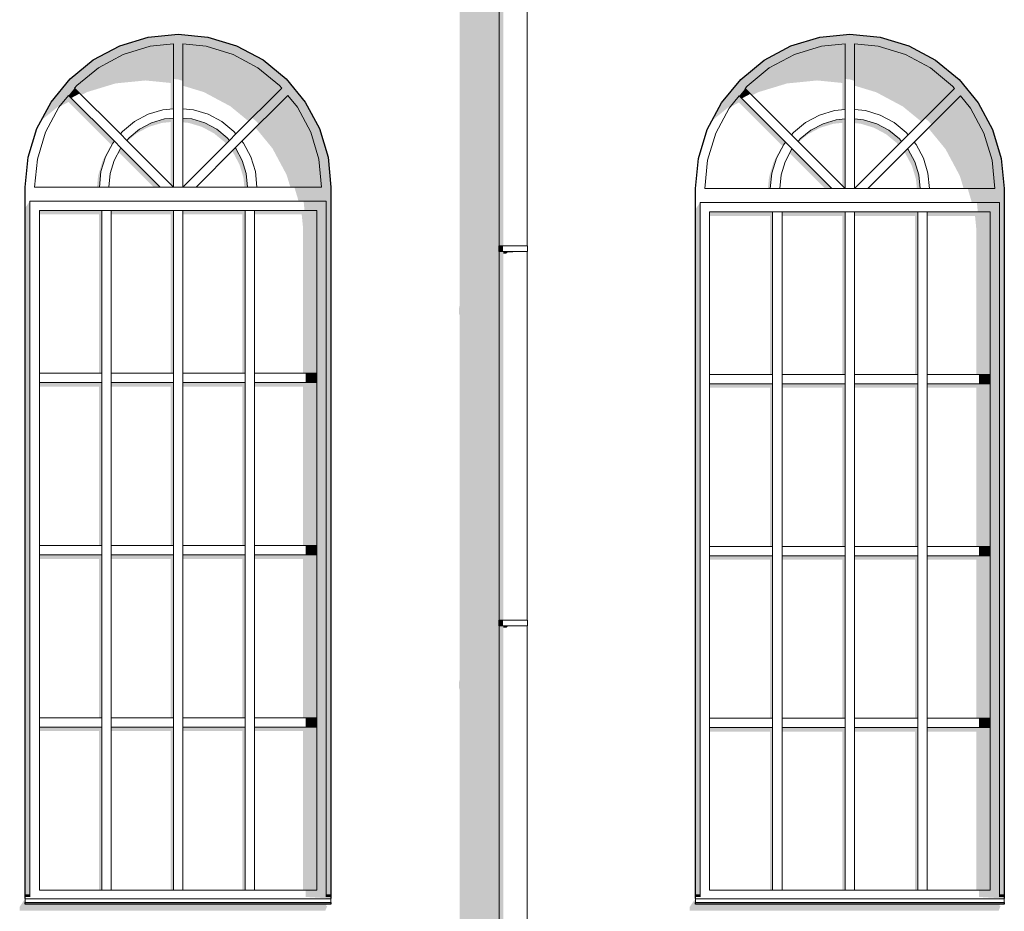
# Model space of a CAD drawing. Header units: millimetres. Extents: x -95523 to 190468, y -7401 to 17692.
# Tile 101 of 139: x 115611 to 120874, y 4464 to 9230. Entities that reach past the tile are written whole.
import ezdxf

# ---------------------------------------------------------------- set-up
doc = ezdxf.new("R2010")
doc.units = ezdxf.units.MM
doc.header["$MEASUREMENT"] = 0
for name, color, linetype in [('Конструктив - Стены Несущие', 7, 'Continuous'), ('Новый_1 ВОДОСТОК', 7, 'Continuous'), ('Новый_Окна Archicad', 7, 'Continuous')]:
    doc.layers.add(name, color=color, linetype=linetype)
for name, color, linetype, lineweight in [('Новый_1 ВОДОСТОК_Ном._пера__120', 7, 'Continuous', 5), ('Новый_Окна Archicad_Ном._пера__120', 7, 'Continuous', 5), ('Новый_Окна Archicad_Ном._пера__21', 7, 'Continuous', 30)]:
    doc.layers.add(name, color=color, linetype=linetype, lineweight=lineweight)

# ---------------------------------------------------------------- blocks, each defined once
blk = doc.blocks.new('Элемент Разреза_67_1', base_point=(95180.8, -197.5))
at = {"layer": 'Конструктив - Стены Несущие', "linetype": 'Continuous', "lineweight": 0, "true_color": 0x000000}
for points in [[(117961.8, 3700.7), (117958.9, 3688.3), (117958.9, 3658.3), (117961.8, 3649.9), (117961.8, 3522.5), (118173.1, 3522.5), (118173.1, 3990.3), (118171.1, 3990.3), (118171.1, 4020.3), (118173.1, 4020.3), (118173.1, 5990.3), (118171.1, 5990.3), (118171.1, 6020.3), (118173.1, 6020.3), (118173.1, 7990.3), (118171.1, 7990.3), (118171.1, 8020.3), (118173.1, 8020.3), (118173.1, 9632.5), (117961.8, 9632.5), (117961.8, 7700.7), (117958.9, 7688.3), (117958.9, 7658.3), (117961.8, 7649.9), (117961.8, 5700.7), (117958.9, 5688.3), (117958.9, 5658.3), (117961.8, 5649.9)], [(118325.1, 7990.3), (118323.1, 7990.3), (118323.1, 7987.5)], [(118323.1, 5990.3), (118323.1, 5987.5), (118325.1, 5990.3)], [(115640.5, 4532.5), (115610.5, 4488.2), (115610.5, 4468.2), (117244.5, 4468.2), (117254.5, 4492.3), (117247.3, 4492.3), (117254.2, 4502.5), (115640.5, 4502.5)], [(119192.5, 4488.2), (119192.5, 4468.2), (120843.5, 4468.2), (120853.5, 4492.3), (120846.3, 4492.3), (120853.2, 4502.5), (119222.5, 4502.5), (119222.5, 4532.5)]]:
    blk.add_hatch(color=18, dxfattribs=at).paths.add_polyline_path(points)
blk = doc.blocks.new('Элемент Разреза_234_1', base_point=(95180.8, -197.5))
at = {"layer": 'Новый_Окна Archicad', "linetype": 'Continuous', "lineweight": 0, "true_color": 0x000000}
for points in [[(119310.1, 8689.2), (119422.7, 8781.6), (119499.6, 8875.3), (119617.2, 8971.8), (119751.2, 9043.4), (119896.7, 9087.6), (120048, 9102.5), (120199.3, 9087.6), (120344.8, 9043.4), (120478.8, 8971.8), (120596.4, 8875.3), (120692.8, 8757.8), (120764.5, 8623.7), (120808.6, 8478.2), (120823.5, 8327), (120823.5, 8252), (120848.5, 8252), (120848.5, 4552.5), (120873.5, 4552.5), (120873.5, 8327), (120857.6, 8488), (120810.7, 8642.9), (120734.4, 8785.6), (120631.7, 8910.7), (120506.6, 9013.3), (120363.9, 9089.6), (120209.1, 9136.6), (120048, 9152.5), (119887, 9136.6), (119732.1, 9089.6), (119589.4, 9013.3), (119464.3, 8910.7), (119361.6, 8785.6)], [(119499.6, 8875.3), (119488.4, 8861.6), (119525, 8825), (119557.1, 8842.1), (119712, 8889.1), (119873, 8905), (120008, 8891.7), (120008, 8748.3), (120023, 8749.7), (120023, 9100), (119896.7, 9087.6), (119751.2, 9043.4), (119617.2, 8971.8)], [(120048, 9102.5), (120023, 9100), (120023, 8912.9), (120049.1, 8910.3), (120073, 8903.1), (120073, 9100)], [(120073, 8877.3), (120188.9, 8842.1), (120331.6, 8765.8), (120430.6, 8684.6), (120607.6, 8861.6), (120596.4, 8875.3), (120478.8, 8971.8), (120344.8, 9043.4), (120199.3, 9087.6), (120073, 9100)], [(119488.4, 8861.6), (119456.5, 8822.7), (119470.3, 8808.9), (119516.4, 8833.6)], [(120607.6, 8861.6), (120449.1, 8703), (120471.7, 8684.4), (120485, 8668.2), (120639.5, 8822.7)], [(119403.2, 8757.8), (119398.7, 8749.4), (119407.7, 8760.4), (119414.4, 8765.8), (119455.3, 8787.7), (119688.4, 8554.7), (119679.4, 8542), (119640.1, 8468.5), (119615.9, 8388.7), (119609.8, 8327), (119622.8, 8327), (119630.9, 8409.9), (119655.1, 8489.7), (119694.4, 8563.2), (119704.2, 8575.1), (119456.5, 8822.7)], [(120391.8, 8575.1), (120394.6, 8571.7), (120470, 8647), (120559.4, 8538.1), (120635.7, 8395.4), (120656.4, 8327), (120823.5, 8327), (120808.6, 8478.2), (120764.5, 8623.7), (120692.8, 8757.8), (120639.5, 8822.7)], [(119782.7, 8592.3), (119771.4, 8578.6), (119773.8, 8576.1), (119824.5, 8617.8), (119889.4, 8652.4), (119959.8, 8673.8), (120008, 8678.5), (120008, 8342), (120023, 8327), (120023, 8699.7), (119974.8, 8695), (119904.4, 8673.6), (119839.5, 8639)], [(120073, 8699.7), (120073, 8677.1), (120106.2, 8673.8), (120176.6, 8652.4), (120241.5, 8617.8), (120298.3, 8571.1), (120306.8, 8560.8), (120324.6, 8578.6), (120313.3, 8592.3), (120256.5, 8639), (120191.6, 8673.6), (120121.2, 8695)], [(119736, 8535.4), (119726.1, 8516.9), (119916.1, 8327), (119952.3, 8327), (119739.5, 8539.7)], [(120356.5, 8539.7), (120143.7, 8327), (120149.9, 8327), (120341.5, 8518.5), (120345, 8514.2), (120379.7, 8449.3), (120401, 8379), (120406.2, 8327), (120423.3, 8327), (120416, 8400.2), (120394.7, 8470.6), (120360, 8535.4)], [(120823.5, 8327), (120677.9, 8327), (120697.6, 8261.7), (120698.6, 8252), (120823.5, 8252)], [(119222.5, 4552.5), (119247.5, 4552.5), (119247.5, 8252), (119222.5, 8216.6)], [(120727.1, 8252), (120732, 8202), (120848.5, 8202), (120848.5, 8252)], [(119635.3, 8202), (119297.5, 8202), (119297.5, 8180.7), (119620.3, 8180.7), (119620.3, 7333.3), (119635.3, 7333.3)], [(120023, 8202), (119685.3, 8202), (119685.3, 8180.7), (120008, 8180.7), (120008, 7333.3), (120023, 7333.3)], [(120410.8, 8202), (120073, 8202), (120073, 8180.7), (120395.8, 8180.7), (120395.8, 7333.3), (120410.8, 7333.3)], [(120460.8, 8180.7), (120717, 8180.7), (120723.5, 8114.8), (120723.5, 7333.3), (120798.5, 7333.3), (120798.5, 8202), (120460.8, 8202)], [(120798.5, 8202), (120798.5, 4577.5), (120848.5, 4577.5), (120848.5, 8202)], [(120738.5, 7333.3), (120738.5, 7283.3), (120798.5, 7283.3), (120798.5, 7333.3)], [(119297.5, 7262.1), (119620.3, 7262.1), (119620.3, 6414.7), (119635.3, 6414.7), (119635.3, 7283.3), (119297.5, 7283.3)], [(119685.3, 7262.1), (120008, 7262.1), (120008, 6414.7), (120023, 6414.7), (120023, 7283.3), (119685.3, 7283.3)], [(120073, 7262.1), (120395.8, 7262.1), (120395.8, 6414.7), (120410.8, 6414.7), (120410.8, 7283.3), (120073, 7283.3)], [(120798.5, 7283.3), (120460.8, 7283.3), (120460.8, 7262.1), (120723.5, 7262.1), (120723.5, 6414.7), (120798.5, 6414.7)], [(120738.5, 6414.7), (120738.5, 6364.7), (120798.5, 6364.7), (120798.5, 6414.7)], [(119635.3, 6364.7), (119297.5, 6364.7), (119297.5, 6343.5), (119620.3, 6343.5), (119620.3, 5496.1), (119635.3, 5496.1)], [(120023, 6364.7), (119685.3, 6364.7), (119685.3, 6343.5), (120008, 6343.5), (120008, 5496.1), (120023, 5496.1)], [(120410.8, 6364.7), (120073, 6364.7), (120073, 6343.5), (120395.8, 6343.5), (120395.8, 5496.1), (120410.8, 5496.1)], [(120798.5, 6364.7), (120460.8, 6364.7), (120460.8, 6343.5), (120723.5, 6343.5), (120723.5, 5496.1), (120798.5, 5496.1)], [(120738.5, 5496.1), (120738.5, 5446.1), (120798.5, 5446.1), (120798.5, 5496.1)], [(119635.3, 5446.1), (119297.5, 5446.1), (119297.5, 5424.9), (119620.3, 5424.9), (119620.3, 4577.5), (119635.3, 4577.5)], [(120023, 5446.1), (119685.3, 5446.1), (119685.3, 5424.9), (120008, 5424.9), (120008, 4577.5), (120023, 4577.5)], [(120410.8, 5446.1), (120073, 5446.1), (120073, 5424.9), (120395.8, 5424.9), (120395.8, 4577.5), (120410.8, 4577.5)], [(120798.5, 5446.1), (120460.8, 5446.1), (120460.8, 5424.9), (120723.5, 5424.9), (120723.5, 4577.5), (120798.5, 4577.5)], [(119223.5, 4552.5), (119223.5, 4542.5), (119247.5, 4542.5), (119247.5, 4552.5)], [(119223.5, 4542.5), (119247.5, 4540.9), (119247.5, 4542.5)], [(120848.5, 4577.5), (120738.5, 4577.5), (120738.5, 4540.9), (120848.5, 4540.9)], [(120873.5, 4532.5), (120873.5, 4542.5), (120848.5, 4542.5), (120848.5, 4540.9), (120738.5, 4540.9)], [(120848.5, 4552.5), (120848.5, 4542.5), (120873.5, 4542.5), (120873.5, 4552.5)], [(119222.5, 4502.5), (120873.5, 4502.5), (120873.5, 4510.6), (119222.5, 4510.6)]]:
    blk.add_hatch(color=18, dxfattribs=at).paths.add_polyline_path(points)
at = {"layer": 'Новый_Окна Archicad_Ном._пера__120', "color": 7, "linetype": 'Continuous', "lineweight": 5}
for p, q in [((119751.2, 9043.4), (119896.7, 9087.6)), ((119896.7, 9087.6), (120023, 9100)), ((120023, 9100), (120023, 8749.7)), ((120073, 8749.7), (120073, 9100)), ((120073, 9100), (120199.3, 9087.6)), ((120199.3, 9087.6), (120344.8, 9043.4)), ((119617.2, 8971.8), (119751.2, 9043.4)), ((120344.8, 9043.4), (120478.8, 8971.8)), ((119499.6, 8875.3), (119617.2, 8971.8)), ((120478.8, 8971.8), (120596.4, 8875.3)), ((119488.4, 8861.6), (119499.6, 8875.3)), ((119488.4, 8861.6), (119736, 8613.9)), ((120607.6, 8861.6), (120360, 8613.9)), ((120596.4, 8875.3), (120607.6, 8861.6)), ((119403.2, 8757.8), (119456.5, 8822.7)), ((119704.2, 8575.1), (119456.5, 8822.7)), ((120391.8, 8575.1), (120639.5, 8822.7)), ((120639.5, 8822.7), (120692.8, 8757.8)), ((119331.5, 8623.7), (119403.2, 8757.8)), ((119965, 8744), (119885.3, 8719.8)), ((120023, 8749.7), (119965, 8744)), ((120023, 8749.7), (120023, 8699.7)), ((120131, 8744), (120073, 8749.7)), ((120073, 8749.7), (120073, 8699.7)), ((120210.7, 8719.8), (120131, 8744)), ((120692.8, 8757.8), (120764.5, 8623.7)), ((119885.3, 8719.8), (119811.7, 8680.5)), ((119904.4, 8673.6), (119974.8, 8695)), ((119974.8, 8695), (120023, 8699.7)), ((120023, 8699.7), (120023, 8327)), ((120073, 8327), (120073, 8699.7)), ((120073, 8699.7), (120121.2, 8695)), ((120121.2, 8695), (120191.6, 8673.6)), ((120284.3, 8680.5), (120210.7, 8719.8)), ((119811.7, 8680.5), (119747.3, 8627.7)), ((119782.7, 8592.3), (119839.5, 8639)), ((119839.5, 8639), (119904.4, 8673.6)), ((120191.6, 8673.6), (120256.5, 8639)), ((120256.5, 8639), (120313.3, 8592.3)), ((120348.7, 8627.7), (120284.3, 8680.5)), ((119287.4, 8478.2), (119331.5, 8623.7)), ((119747.3, 8627.7), (119736, 8613.9)), ((119771.4, 8578.6), (119736, 8613.9)), ((119771.4, 8578.6), (119782.7, 8592.3)), ((120313.3, 8592.3), (120324.6, 8578.6)), ((120360, 8613.9), (120324.6, 8578.6)), ((120360, 8613.9), (120348.7, 8627.7)), ((120764.5, 8623.7), (120808.6, 8478.2)), ((119694.4, 8563.2), (119655.1, 8489.7)), ((119704.2, 8575.1), (119694.4, 8563.2)), ((119701.3, 8470.6), (119736, 8535.4)), ((119739.5, 8539.7), (119704.2, 8575.1)), ((119736, 8535.4), (119739.5, 8539.7)), ((119952.3, 8327), (119739.5, 8539.7)), ((119771.4, 8578.6), (120023, 8327)), ((120324.6, 8578.6), (120073, 8327)), ((120143.7, 8327), (120356.5, 8539.7)), ((120391.8, 8575.1), (120356.5, 8539.7)), ((120356.5, 8539.7), (120360, 8535.4)), ((120360, 8535.4), (120394.7, 8470.6)), ((120401.6, 8563.2), (120391.8, 8575.1)), ((120440.9, 8489.7), (120401.6, 8563.2)), ((119272.5, 8327), (119287.4, 8478.2)), ((119655.1, 8489.7), (119630.9, 8409.9)), ((120465.1, 8409.9), (120440.9, 8489.7)), ((120808.6, 8478.2), (120823.5, 8327)), ((119680, 8400.2), (119701.3, 8470.6)), ((120394.7, 8470.6), (120416, 8400.2)), ((119630.9, 8409.9), (119622.8, 8327)), ((119672.8, 8327), (119680, 8400.2)), ((120416, 8400.2), (120423.3, 8327)), ((120473.3, 8327), (120465.1, 8409.9)), ((119622.8, 8327), (119272.5, 8327)), ((119622.8, 8327), (119672.8, 8327)), ((119952.3, 8327), (119672.8, 8327)), ((120023, 8327), (119952.3, 8327)), ((120023, 8327), (120073, 8327)), ((120073, 8327), (120143.7, 8327)), ((120423.3, 8327), (120143.7, 8327)), ((120423.3, 8327), (120473.3, 8327)), ((120823.5, 8327), (120473.3, 8327)), ((119247.5, 8252), (119247.5, 8202)), ((120848.5, 8252), (119247.5, 8252)), ((120848.5, 8202), (120848.5, 8252)), ((119247.5, 8202), (119247.5, 4577.5)), ((119297.5, 7333.3), (119297.5, 8202)), ((119297.5, 8202), (119635.3, 8202)), ((119685.3, 8202), (119635.3, 8202)), ((119635.3, 8202), (119635.3, 7333.3)), ((119685.3, 7333.3), (119685.3, 8202)), ((119685.3, 8202), (120023, 8202)), ((120073, 8202), (120023, 8202)), ((120023, 8202), (120023, 7333.3)), ((120073, 7333.3), (120073, 8202)), ((120073, 8202), (120410.8, 8202)), ((120460.8, 8202), (120410.8, 8202)), ((120410.8, 8202), (120410.8, 7333.3)), ((120460.8, 7333.3), (120460.8, 8202)), ((120460.8, 8202), (120798.5, 8202)), ((120798.5, 8202), (120798.5, 7333.3)), ((120848.5, 4577.5), (120848.5, 8202)), ((119635.3, 7333.3), (119297.5, 7333.3)), ((119297.5, 7333.3), (119297.5, 7283.3)), ((119635.3, 7283.3), (119635.3, 7333.3)), ((120023, 7333.3), (119685.3, 7333.3)), ((119685.3, 7333.3), (119685.3, 7283.3)), ((120023, 7283.3), (120023, 7333.3)), ((120410.8, 7333.3), (120073, 7333.3)), ((120073, 7333.3), (120073, 7283.3)), ((120410.8, 7283.3), (120410.8, 7333.3)), ((120798.5, 7333.3), (120460.8, 7333.3)), ((120460.8, 7333.3), (120460.8, 7283.3)), ((120798.5, 7283.3), (120798.5, 7333.3)), ((119297.5, 7283.3), (119635.3, 7283.3)), ((119297.5, 6414.7), (119297.5, 7283.3)), ((119635.3, 7283.3), (119635.3, 6414.7)), ((119685.3, 6414.7), (119685.3, 7283.3)), ((119685.3, 7283.3), (120023, 7283.3)), ((120023, 7283.3), (120023, 6414.7)), ((120073, 6414.7), (120073, 7283.3)), ((120073, 7283.3), (120410.8, 7283.3)), ((120410.8, 7283.3), (120410.8, 6414.7)), ((120460.8, 6414.7), (120460.8, 7283.3)), ((120460.8, 7283.3), (120798.5, 7283.3)), ((120798.5, 7283.3), (120798.5, 6414.7)), ((119635.3, 6414.7), (119297.5, 6414.7)), ((119297.5, 6414.7), (119297.5, 6364.7)), ((119635.3, 6364.7), (119635.3, 6414.7)), ((120023, 6414.7), (119685.3, 6414.7)), ((119685.3, 6414.7), (119685.3, 6364.7)), ((120023, 6364.7), (120023, 6414.7)), ((120410.8, 6414.7), (120073, 6414.7)), ((120073, 6414.7), (120073, 6364.7)), ((120410.8, 6364.7), (120410.8, 6414.7)), ((120798.5, 6414.7), (120460.8, 6414.7)), ((120460.8, 6414.7), (120460.8, 6364.7)), ((120798.5, 6364.7), (120798.5, 6414.7)), ((119297.5, 6364.7), (119635.3, 6364.7)), ((119297.5, 5496.1), (119297.5, 6364.7)), ((119635.3, 6364.7), (119635.3, 5496.1)), ((119685.3, 5496.1), (119685.3, 6364.7)), ((119685.3, 6364.7), (120023, 6364.7)), ((120023, 6364.7), (120023, 5496.1)), ((120073, 5496.1), (120073, 6364.7)), ((120073, 6364.7), (120410.8, 6364.7)), ((120410.8, 6364.7), (120410.8, 5496.1)), ((120460.8, 5496.1), (120460.8, 6364.7)), ((120460.8, 6364.7), (120798.5, 6364.7)), ((120798.5, 6364.7), (120798.5, 5496.1)), ((119635.3, 5496.1), (119297.5, 5496.1)), ((119297.5, 5496.1), (119297.5, 5446.1)), ((119635.3, 5446.1), (119635.3, 5496.1)), ((120023, 5496.1), (119685.3, 5496.1)), ((119685.3, 5496.1), (119685.3, 5446.1)), ((120023, 5446.1), (120023, 5496.1)), ((120410.8, 5496.1), (120073, 5496.1)), ((120073, 5496.1), (120073, 5446.1)), ((120410.8, 5446.1), (120410.8, 5496.1)), ((120798.5, 5496.1), (120460.8, 5496.1)), ((120460.8, 5496.1), (120460.8, 5446.1)), ((120798.5, 5446.1), (120798.5, 5496.1)), ((119297.5, 5446.1), (119635.3, 5446.1)), ((119297.5, 4577.5), (119297.5, 5446.1)), ((119635.3, 5446.1), (119635.3, 4577.5)), ((119685.3, 4577.5), (119685.3, 5446.1)), ((119685.3, 5446.1), (120023, 5446.1)), ((120023, 5446.1), (120023, 4577.5)), ((120073, 4577.5), (120073, 5446.1)), ((120073, 5446.1), (120410.8, 5446.1)), ((120410.8, 5446.1), (120410.8, 4577.5)), ((120460.8, 4577.5), (120460.8, 5446.1)), ((120460.8, 5446.1), (120798.5, 5446.1)), ((120798.5, 5446.1), (120798.5, 4577.5)), ((119222.5, 4552.5), (119247.5, 4552.5)), ((119222.5, 4542.5), (119247.5, 4542.5)), ((119222.5, 4532.5), (119222.5, 4530.6)), ((119222.5, 4530.6), (119222.5, 4510.6)), ((119222.5, 4530.6), (120873.5, 4530.6)), ((119247.5, 4577.5), (119247.5, 4540.9)), ((119635.3, 4577.5), (119297.5, 4577.5)), ((119635.3, 4577.5), (119685.3, 4577.5)), ((120023, 4577.5), (119685.3, 4577.5)), ((120023, 4577.5), (120073, 4577.5)), ((120410.8, 4577.5), (120073, 4577.5)), ((120410.8, 4577.5), (120460.8, 4577.5)), ((120798.5, 4577.5), (120460.8, 4577.5)), ((120848.5, 4540.9), (120848.5, 4577.5)), ((120848.5, 4552.5), (120873.5, 4552.5)), ((120848.5, 4542.5), (120873.5, 4542.5)), ((120873.5, 4532.5), (120873.5, 4530.6)), ((120873.5, 4530.6), (120873.5, 4510.6)), ((119222.5, 4510.6), (120873.5, 4510.6))]:
    blk.add_line(p, q, dxfattribs=at)
at = {"layer": 'Новый_Окна Archicad_Ном._пера__21', "color": 7, "linetype": 'Continuous', "lineweight": 30}
for p, q in [((119732.1, 9089.6), (119887, 9136.6)), ((119887, 9136.6), (120048, 9152.5)), ((120048, 9152.5), (120209.1, 9136.6)), ((120209.1, 9136.6), (120363.9, 9089.6)), ((119589.4, 9013.3), (119732.1, 9089.6)), ((120363.9, 9089.6), (120506.6, 9013.3)), ((119464.3, 8910.7), (119589.4, 9013.3)), ((120506.6, 9013.3), (120631.7, 8910.7)), ((119361.6, 8785.6), (119464.3, 8910.7)), ((120631.7, 8910.7), (120734.4, 8785.6)), ((119285.3, 8642.9), (119361.6, 8785.6)), ((120734.4, 8785.6), (120810.7, 8642.9)), ((119238.4, 8488), (119285.3, 8642.9)), ((120810.7, 8642.9), (120857.6, 8488)), ((119222.5, 8327), (119238.4, 8488)), ((120857.6, 8488), (120873.5, 8327)), ((119222.5, 4532.5), (119222.5, 8327)), ((120873.5, 8327), (120873.5, 4532.5)), ((119222.5, 4502.5), (119222.5, 4510.6)), ((120873.5, 4502.5), (119222.5, 4502.5)), ((120873.5, 4510.6), (120873.5, 4502.5))]:
    blk.add_line(p, q, dxfattribs=at)
blk = doc.blocks.new('Элемент Разреза_235_1', base_point=(95180.8, -197.5))
at = {"layer": 'Новый_Окна Archicad', "linetype": 'Continuous', "lineweight": 0, "true_color": 0x000000}
for points in [[(115726.3, 8692.2), (115838.2, 8784.1), (115915.2, 8877.8), (116031.4, 8973.2), (116164, 9044.1), (116307.9, 9087.7), (116457.5, 9102.5), (116607.1, 9087.7), (116751, 9044.1), (116883.6, 8973.2), (116999.9, 8877.8), (117095.2, 8761.6), (117166.1, 8629), (117209.8, 8485.1), (117224.5, 8335.5), (117224.5, 8260.5), (117249.5, 8260.5), (117249.5, 4552.5), (117274.5, 4552.5), (117274.5, 8335.5), (117258.8, 8494.8), (117212.3, 8648.1), (117136.8, 8789.4), (117035.2, 8913.2), (116911.4, 9014.8), (116770.2, 9090.3), (116616.9, 9136.8), (116457.5, 9152.5), (116298.1, 9136.8), (116144.9, 9090.3), (116003.6, 9014.8), (115879.8, 8913.2), (115778.2, 8789.4)], [(115903.9, 8864.1), (115940.7, 8827.2), (115969.9, 8842.8), (116123.1, 8889.3), (116282.5, 8905), (116417.5, 8891.7), (116417.5, 8752.5), (116432.5, 8754), (116432.5, 9100), (116307.9, 9087.7), (116164, 9044.1), (116031.4, 8973.2), (115915.2, 8877.8)], [(116457.5, 9102.5), (116432.5, 9100), (116432.5, 8912.9), (116456.9, 8910.5), (116482.5, 8902.7), (116482.5, 9100)], [(116482.5, 8877), (116595.2, 8842.8), (116736.4, 8767.3), (116834.1, 8687.1), (117011.1, 8864.1), (116999.9, 8877.8), (116883.6, 8973.2), (116751, 9044.1), (116607.1, 9087.7), (116482.5, 9100)], [(115903.9, 8864.1), (115872, 8825.2), (115886.1, 8811.2), (115932.1, 8835.8)], [(117011.1, 8864.1), (116852.5, 8705.5), (116875.2, 8686.9), (116888.5, 8670.7), (117043, 8825.2)], [(115819.8, 8761.6), (115815.3, 8753.2), (115823.2, 8762.9), (115828.6, 8767.3), (115871.1, 8790), (116100.9, 8560.1), (116092.5, 8548.1), (116053.6, 8475.4), (116029.6, 8396.4), (116023.6, 8335.5), (116036.5, 8335.5), (116044.6, 8417.6), (116068.6, 8496.6), (116107.5, 8569.4), (116116.7, 8580.6), (115872, 8825.2)], [(116798.3, 8580.6), (116801.1, 8577.2), (116873.5, 8649.5), (116961.8, 8541.9), (117037.3, 8400.6), (117057.1, 8335.5), (117224.5, 8335.5), (117209.8, 8485.1), (117166.1, 8629), (117095.2, 8761.6), (117043, 8825.2)], [(116195.2, 8597.8), (116183.9, 8584.1), (116186.3, 8581.6), (116236.4, 8622.7), (116300.5, 8657), (116370.1, 8678.1), (116417.5, 8682.8), (116417.5, 8350.5), (116432.5, 8335.5), (116432.5, 8704), (116385.1, 8699.3), (116315.5, 8678.2), (116251.4, 8643.9)], [(116482.5, 8704), (116482.5, 8681.3), (116514.9, 8678.1), (116584.5, 8657), (116648.6, 8622.7), (116704.8, 8576.6), (116713.3, 8566.3), (116731.1, 8584.1), (116719.8, 8597.8), (116663.6, 8643.9), (116599.5, 8678.2), (116529.9, 8699.3)], [(116149, 8541.6), (116138.7, 8522.3), (116325.6, 8335.5), (116361.8, 8335.5), (116152, 8545.2)], [(116553.2, 8335.5), (116559.4, 8335.5), (116748, 8524), (116751, 8520.4), (116785.3, 8456.2), (116806.4, 8386.6), (116811.4, 8335.5), (116828.5, 8335.5), (116821.4, 8407.8), (116800.3, 8477.4), (116766, 8541.6), (116763, 8545.2)], [(117078.5, 8335.5), (117098.8, 8268.6), (117099.6, 8260.5), (117224.5, 8260.5), (117224.5, 8335.5)], [(115640.5, 4552.5), (115665.5, 4552.5), (115665.5, 8260.5), (115640.5, 8225.1)], [(116049, 8210.5), (115715.5, 8210.5), (115715.5, 8189.2), (116034, 8189.2), (116034, 7339.7), (116049, 7339.7)], [(116432.5, 8210.5), (116099, 8210.5), (116099, 8189.2), (116417.5, 8189.2), (116417.5, 7339.7), (116432.5, 7339.7)], [(116816, 8210.5), (116482.5, 8210.5), (116482.5, 8189.2), (116801, 8189.2), (116801, 7339.7), (116816, 7339.7)], [(117199.5, 8210.5), (116866, 8210.5), (116866, 8189.2), (117118, 8189.2), (117124.5, 8123.3), (117124.5, 7339.7), (117199.5, 7339.7)], [(117128.1, 8260.5), (117133, 8210.5), (117249.5, 8210.5), (117249.5, 8260.5)], [(117199.5, 8210.5), (117199.5, 4577.5), (117249.5, 4577.5), (117249.5, 8210.5)], [(117139.5, 7339.7), (117139.5, 7289.7), (117199.5, 7289.7), (117199.5, 7339.7)], [(116049, 7289.7), (115715.5, 7289.7), (115715.5, 7268.5), (116034, 7268.5), (116034, 6419), (116049, 6419)], [(116432.5, 7289.7), (116099, 7289.7), (116099, 7268.5), (116417.5, 7268.5), (116417.5, 6419), (116432.5, 6419)], [(116816, 7289.7), (116482.5, 7289.7), (116482.5, 7268.5), (116801, 7268.5), (116801, 6419), (116816, 6419)], [(117199.5, 7289.7), (116866, 7289.7), (116866, 7268.5), (117124.5, 7268.5), (117124.5, 6419), (117199.5, 6419)], [(115715.5, 6369), (115715.5, 6347.7), (116034, 6347.7), (116034, 5498.2), (116049, 5498.2), (116049, 6369)], [(116099, 6369), (116099, 6347.7), (116417.5, 6347.7), (116417.5, 5498.2), (116432.5, 5498.2), (116432.5, 6369)], [(116816, 6369), (116482.5, 6369), (116482.5, 6347.7), (116801, 6347.7), (116801, 5498.2), (116816, 5498.2)], [(116866, 6369), (116866, 6347.7), (117124.5, 6347.7), (117124.5, 5498.2), (117199.5, 5498.2), (117199.5, 6369)], [(117139.5, 6419), (117139.5, 6369), (117199.5, 6369), (117199.5, 6419)], [(117139.5, 5498.2), (117139.5, 5448.2), (117199.5, 5448.2), (117199.5, 5498.2)], [(116049, 5448.2), (115715.5, 5448.2), (115715.5, 5427), (116034, 5427), (116034, 4577.5), (116049, 4577.5)], [(116432.5, 5448.2), (116099, 5448.2), (116099, 5427), (116417.5, 5427), (116417.5, 4577.5), (116432.5, 4577.5)], [(116482.5, 5448.2), (116482.5, 5427), (116801, 5427), (116801, 4577.5), (116816, 4577.5), (116816, 5448.2)], [(116866, 5427), (117124.5, 5427), (117124.5, 4577.5), (117199.5, 4577.5), (117199.5, 5448.2), (116866, 5448.2)], [(115641.5, 4552.5), (115641.5, 4542.5), (115665.5, 4542.5), (115665.5, 4552.5)], [(115665.5, 4542.5), (115641.5, 4542.5), (115665.5, 4540.9)], [(117249.5, 4577.5), (117139.5, 4577.5), (117139.5, 4540.9), (117249.5, 4540.9)], [(117249.5, 4540.9), (117139.5, 4540.9), (117274.5, 4532.5), (117274.5, 4542.5), (117249.5, 4542.5)], [(117249.5, 4552.5), (117249.5, 4542.5), (117274.5, 4542.5), (117274.5, 4552.5)], [(115640.5, 4502.5), (117274.5, 4502.5), (117274.5, 4510.6), (115640.5, 4510.6)]]:
    blk.add_hatch(color=18, dxfattribs=at).paths.add_polyline_path(points)
at = {"layer": 'Новый_Окна Archicad_Ном._пера__120', "color": 7, "linetype": 'Continuous', "lineweight": 5}
for p, q in [((116164, 9044.1), (116307.9, 9087.7)), ((116307.9, 9087.7), (116432.5, 9100)), ((116432.5, 9100), (116432.5, 8754)), ((116482.5, 8754), (116482.5, 9100)), ((116482.5, 9100), (116607.1, 9087.7)), ((116607.1, 9087.7), (116751, 9044.1)), ((116031.4, 8973.2), (116164, 9044.1)), ((116751, 9044.1), (116883.6, 8973.2)), ((115915.2, 8877.8), (116031.4, 8973.2)), ((116883.6, 8973.2), (116999.9, 8877.8)), ((115903.9, 8864.1), (115915.2, 8877.8)), ((115903.9, 8864.1), (116148.5, 8619.4)), ((117011.1, 8864.1), (116766.5, 8619.4)), ((116999.9, 8877.8), (117011.1, 8864.1)), ((115819.8, 8761.6), (115872, 8825.2)), ((116116.7, 8580.6), (115872, 8825.2)), ((116798.3, 8580.6), (117043, 8825.2)), ((117043, 8825.2), (117095.2, 8761.6)), ((115748.9, 8629), (115819.8, 8761.6)), ((116375.4, 8748.4), (116296.4, 8724.4)), ((116432.5, 8754), (116375.4, 8748.4)), ((116432.5, 8754), (116432.5, 8704)), ((116539.6, 8748.4), (116482.5, 8754)), ((116482.5, 8754), (116482.5, 8704)), ((116618.6, 8724.4), (116539.6, 8748.4)), ((117095.2, 8761.6), (117166.1, 8629)), ((116223.6, 8685.5), (116159.8, 8633.1)), ((116296.4, 8724.4), (116223.6, 8685.5)), ((116315.5, 8678.2), (116385.1, 8699.3)), ((116385.1, 8699.3), (116432.5, 8704)), ((116432.5, 8704), (116432.5, 8335.5)), ((116482.5, 8335.5), (116482.5, 8704)), ((116482.5, 8704), (116529.9, 8699.3)), ((116529.9, 8699.3), (116599.5, 8678.2)), ((116691.4, 8685.5), (116618.6, 8724.4)), ((116755.2, 8633.1), (116691.4, 8685.5)), ((116159.8, 8633.1), (116148.5, 8619.4)), ((116195.2, 8597.8), (116251.4, 8643.9)), ((116251.4, 8643.9), (116315.5, 8678.2)), ((116599.5, 8678.2), (116663.6, 8643.9)), ((116663.6, 8643.9), (116719.8, 8597.8)), ((116766.5, 8619.4), (116755.2, 8633.1)), ((115705.2, 8485.1), (115748.9, 8629)), ((116116.7, 8580.6), (116107.5, 8569.4)), ((116152, 8545.2), (116116.7, 8580.6)), ((116183.9, 8584.1), (116148.5, 8619.4)), ((116183.9, 8584.1), (116195.2, 8597.8)), ((116183.9, 8584.1), (116432.5, 8335.5)), ((116731.1, 8584.1), (116482.5, 8335.5)), ((116719.8, 8597.8), (116731.1, 8584.1)), ((116766.5, 8619.4), (116731.1, 8584.1)), ((116798.3, 8580.6), (116763, 8545.2)), ((116807.6, 8569.4), (116798.3, 8580.6)), ((117166.1, 8629), (117209.8, 8485.1)), ((116107.5, 8569.4), (116068.6, 8496.6)), ((116114.7, 8477.4), (116149, 8541.6)), ((116149, 8541.6), (116152, 8545.2)), ((116361.8, 8335.5), (116152, 8545.2)), ((116553.2, 8335.5), (116763, 8545.2)), ((116763, 8545.2), (116766, 8541.6)), ((116766, 8541.6), (116800.3, 8477.4)), ((116846.5, 8496.6), (116807.6, 8569.4)), ((115690.5, 8335.5), (115705.2, 8485.1)), ((116068.6, 8496.6), (116044.6, 8417.6)), ((116093.6, 8407.8), (116114.7, 8477.4)), ((116800.3, 8477.4), (116821.4, 8407.8)), ((116870.4, 8417.6), (116846.5, 8496.6)), ((117209.8, 8485.1), (117224.5, 8335.5)), ((116044.6, 8417.6), (116036.5, 8335.5)), ((116086.5, 8335.5), (116093.6, 8407.8)), ((116821.4, 8407.8), (116828.5, 8335.5)), ((116878.5, 8335.5), (116870.4, 8417.6)), ((116036.5, 8335.5), (115690.5, 8335.5)), ((116036.5, 8335.5), (116086.5, 8335.5)), ((116361.8, 8335.5), (116086.5, 8335.5)), ((116432.5, 8335.5), (116361.8, 8335.5)), ((116432.5, 8335.5), (116482.5, 8335.5)), ((116482.5, 8335.5), (116553.2, 8335.5)), ((116828.5, 8335.5), (116553.2, 8335.5)), ((116828.5, 8335.5), (116878.5, 8335.5)), ((117224.5, 8335.5), (116878.5, 8335.5)), ((115665.5, 8260.5), (115665.5, 8210.5)), ((117249.5, 8260.5), (115665.5, 8260.5)), ((115665.5, 8210.5), (115665.5, 4577.5)), ((115715.5, 7339.7), (115715.5, 8210.5)), ((115715.5, 8210.5), (116049, 8210.5)), ((116099, 8210.5), (116049, 8210.5)), ((116049, 8210.5), (116049, 7339.7)), ((116099, 7339.7), (116099, 8210.5)), ((116099, 8210.5), (116432.5, 8210.5)), ((116482.5, 8210.5), (116432.5, 8210.5)), ((116432.5, 8210.5), (116432.5, 7339.7)), ((116482.5, 7339.7), (116482.5, 8210.5)), ((116482.5, 8210.5), (116816, 8210.5)), ((116866, 8210.5), (116816, 8210.5)), ((116816, 8210.5), (116816, 7339.7)), ((116866, 7339.7), (116866, 8210.5)), ((116866, 8210.5), (117199.5, 8210.5)), ((117199.5, 8210.5), (117199.5, 7339.7)), ((117249.5, 8210.5), (117249.5, 8260.5)), ((117249.5, 4577.5), (117249.5, 8210.5)), ((116049, 7339.7), (115715.5, 7339.7)), ((115715.5, 7339.7), (115715.5, 7289.7)), ((116049, 7289.7), (116049, 7339.7)), ((116432.5, 7339.7), (116099, 7339.7)), ((116099, 7339.7), (116099, 7289.7)), ((116432.5, 7289.7), (116432.5, 7339.7)), ((116816, 7339.7), (116482.5, 7339.7)), ((116482.5, 7339.7), (116482.5, 7289.7)), ((116816, 7289.7), (116816, 7339.7)), ((117199.5, 7339.7), (116866, 7339.7)), ((116866, 7339.7), (116866, 7289.7)), ((117199.5, 7289.7), (117199.5, 7339.7)), ((115715.5, 7289.7), (116049, 7289.7)), ((115715.5, 6419), (115715.5, 7289.7)), ((116049, 7289.7), (116049, 6419)), ((116099, 6419), (116099, 7289.7)), ((116099, 7289.7), (116432.5, 7289.7)), ((116432.5, 7289.7), (116432.5, 6419)), ((116482.5, 6419), (116482.5, 7289.7)), ((116482.5, 7289.7), (116816, 7289.7)), ((116816, 7289.7), (116816, 6419)), ((116866, 6419), (116866, 7289.7)), ((116866, 7289.7), (117199.5, 7289.7)), ((117199.5, 7289.7), (117199.5, 6419)), ((116049, 6419), (115715.5, 6419)), ((115715.5, 6419), (115715.5, 6369)), ((115715.5, 6369), (116049, 6369)), ((115715.5, 5498.2), (115715.5, 6369)), ((116049, 6369), (116049, 6419)), ((116049, 6369), (116049, 5498.2)), ((116432.5, 6419), (116099, 6419)), ((116099, 6419), (116099, 6369)), ((116099, 5498.2), (116099, 6369)), ((116099, 6369), (116432.5, 6369)), ((116432.5, 6369), (116432.5, 6419)), ((116432.5, 6369), (116432.5, 5498.2)), ((116816, 6419), (116482.5, 6419)), ((116482.5, 6419), (116482.5, 6369)), ((116482.5, 5498.2), (116482.5, 6369)), ((116482.5, 6369), (116816, 6369)), ((116816, 6369), (116816, 6419)), ((116816, 6369), (116816, 5498.2)), ((117199.5, 6419), (116866, 6419)), ((116866, 6419), (116866, 6369)), ((116866, 5498.2), (116866, 6369)), ((116866, 6369), (117199.5, 6369)), ((117199.5, 6369), (117199.5, 6419)), ((117199.5, 6369), (117199.5, 5498.2)), ((116049, 5498.2), (115715.5, 5498.2)), ((115715.5, 5498.2), (115715.5, 5448.2)), ((116049, 5448.2), (116049, 5498.2)), ((116432.5, 5498.2), (116099, 5498.2)), ((116099, 5498.2), (116099, 5448.2)), ((116432.5, 5448.2), (116432.5, 5498.2)), ((116816, 5498.2), (116482.5, 5498.2)), ((116482.5, 5498.2), (116482.5, 5448.2)), ((116816, 5448.2), (116816, 5498.2)), ((117199.5, 5498.2), (116866, 5498.2)), ((116866, 5498.2), (116866, 5448.2)), ((117199.5, 5448.2), (117199.5, 5498.2)), ((115715.5, 5448.2), (116049, 5448.2)), ((115715.5, 4577.5), (115715.5, 5448.2)), ((116049, 5448.2), (116049, 4577.5)), ((116099, 4577.5), (116099, 5448.2)), ((116099, 5448.2), (116432.5, 5448.2)), ((116432.5, 5448.2), (116432.5, 4577.5)), ((116482.5, 4577.5), (116482.5, 5448.2)), ((116482.5, 5448.2), (116816, 5448.2)), ((116816, 5448.2), (116816, 4577.5)), ((116866, 4577.5), (116866, 5448.2)), ((116866, 5448.2), (117199.5, 5448.2)), ((117199.5, 5448.2), (117199.5, 4577.5)), ((115640.5, 4552.5), (115665.5, 4552.5)), ((115640.5, 4542.5), (115665.5, 4542.5)), ((115640.5, 4532.5), (115640.5, 4530.6)), ((115640.5, 4530.6), (115640.5, 4510.6)), ((115640.5, 4530.6), (117274.5, 4530.6)), ((115665.5, 4577.5), (115665.5, 4540.9)), ((116049, 4577.5), (115715.5, 4577.5)), ((116049, 4577.5), (116099, 4577.5)), ((116432.5, 4577.5), (116099, 4577.5)), ((116432.5, 4577.5), (116482.5, 4577.5)), ((116816, 4577.5), (116482.5, 4577.5)), ((116816, 4577.5), (116866, 4577.5)), ((117199.5, 4577.5), (116866, 4577.5)), ((117249.5, 4540.9), (117249.5, 4577.5)), ((117249.5, 4552.5), (117274.5, 4552.5)), ((117249.5, 4542.5), (117274.5, 4542.5)), ((117274.5, 4532.5), (117274.5, 4530.6)), ((117274.5, 4530.6), (117274.5, 4510.6)), ((115640.5, 4510.6), (117274.5, 4510.6))]:
    blk.add_line(p, q, dxfattribs=at)
at = {"layer": 'Новый_Окна Archicad_Ном._пера__21', "color": 7, "linetype": 'Continuous', "lineweight": 30}
for p, q in [((116144.9, 9090.3), (116298.1, 9136.8)), ((116298.1, 9136.8), (116457.5, 9152.5)), ((116457.5, 9152.5), (116616.9, 9136.8)), ((116616.9, 9136.8), (116770.2, 9090.3)), ((116003.6, 9014.8), (116144.9, 9090.3)), ((116770.2, 9090.3), (116911.4, 9014.8)), ((115879.8, 8913.2), (116003.6, 9014.8)), ((116911.4, 9014.8), (117035.2, 8913.2)), ((115778.2, 8789.4), (115879.8, 8913.2)), ((117035.2, 8913.2), (117136.8, 8789.4)), ((115702.7, 8648.1), (115778.2, 8789.4)), ((117136.8, 8789.4), (117212.3, 8648.1)), ((115656.2, 8494.8), (115702.7, 8648.1)), ((117212.3, 8648.1), (117258.8, 8494.8)), ((115640.5, 8335.5), (115656.2, 8494.8)), ((117258.8, 8494.8), (117274.5, 8335.5)), ((115640.5, 4532.5), (115640.5, 8335.5)), ((117274.5, 8335.5), (117274.5, 4532.5)), ((115640.5, 4502.5), (115640.5, 4510.6)), ((117274.5, 4502.5), (115640.5, 4502.5)), ((117274.5, 4510.6), (117274.5, 4502.5))]:
    blk.add_line(p, q, dxfattribs=at)
blk = doc.blocks.new('Элемент Разреза_526_1', base_point=(95180.8, -197.5))
at = {"layer": 'Новый_1 ВОДОСТОК', "linetype": 'Continuous', "lineweight": 0, "true_color": 0x000000}
for points in [[(118173.1, 8020.3), (118178.8, 8020.3), (118178.8, 9990.3), (118173.1, 9990.3)], [(118178.8, 9990.3), (118178.8, 8020.3), (118195.1, 8020.3), (118195.1, 9990.3)], [(118177, 7990.3), (118177, 8020.3), (118171.1, 8020.3), (118171.1, 7990.3)], [(118193.7, 7990.3), (118193.7, 8020.3), (118177, 8020.3), (118177, 7990.3)], [(118178.8, 7990.3), (118173.1, 7990.3), (118173.1, 6020.3), (118178.8, 6020.3)], [(118178.8, 6020.3), (118195.1, 6020.3), (118195.1, 7990.3), (118178.8, 7990.3)], [(118219.4, 7990.3), (118195.1, 7990.3), (118195.1, 7979.9), (118211.3, 7979.9), (118219.4, 7986.6)], [(118248.1, 7990.3), (118219.4, 7990.3), (118219.4, 7986.6), (118245.5, 7986.6), (118248.1, 7987.9)], [(118276.8, 7990.3), (118248.1, 7990.3), (118248.1, 7987.9), (118275.9, 7987.9), (118276.8, 7988.3)], [(118276.8, 7990.3), (118276.8, 7988.3), (118301.1, 7988.3), (118301.2, 7988.3), (118301.2, 7990.3)], [(118301.2, 7990.3), (118301.2, 7988.3), (118317.4, 7988.3), (118317.4, 7990.3)], [(118317.4, 7988.3), (118317.6, 7988), (118323.1, 7988), (118323.1, 7990.3), (118317.4, 7990.3)], [(118177, 5990.3), (118177, 6020.3), (118171.1, 6020.3), (118171.1, 5990.3)], [(118193.7, 5990.3), (118193.7, 6020.3), (118177, 6020.3), (118177, 5990.3)], [(118173.1, 5990.3), (118173.1, 4020.3), (118178.8, 4020.3), (118178.8, 5990.3)], [(118178.8, 5990.3), (118178.8, 4020.3), (118195.1, 4020.3), (118195.1, 5990.3)], [(118195.1, 5990.3), (118195.1, 5979.9), (118211.3, 5979.9), (118219.4, 5986.6), (118219.4, 5990.3)], [(118219.4, 5990.3), (118219.4, 5986.6), (118245.5, 5986.6), (118248.1, 5987.9), (118248.1, 5990.3)], [(118248.1, 5990.3), (118248.1, 5987.9), (118275.9, 5987.9), (118276.8, 5988.3), (118276.8, 5990.3)], [(118301.2, 5990.3), (118276.8, 5990.3), (118276.8, 5988.3), (118301.1, 5988.3), (118301.2, 5988.3)], [(118301.2, 5990.3), (118301.2, 5988.3), (118317.4, 5988.3), (118317.4, 5990.3)], [(118317.4, 5988.3), (118317.6, 5988), (118323.1, 5988), (118323.1, 5990.3), (118317.4, 5990.3)]]:
    blk.add_hatch(color=18, dxfattribs=at).paths.add_polyline_path(points)
at = {"layer": 'Новый_1 ВОДОСТОК_Ном._пера__120', "color": 7, "linetype": 'Continuous', "lineweight": 5}
for p, q in [((118173.1, 9990.3), (118173.1, 8020.3)), ((118323.1, 9990.3), (118323.1, 8020.3)), ((118177, 8020.3), (118171.1, 8020.3)), ((118171.1, 7990.3), (118171.1, 8020.3)), ((118193.7, 8020.3), (118177, 8020.3)), ((118218.7, 8020.3), (118193.7, 8020.3)), ((118248.1, 8020.3), (118218.7, 8020.3)), ((118277.6, 8020.3), (118248.1, 8020.3)), ((118302.6, 8020.3), (118277.6, 8020.3)), ((118319.3, 8020.3), (118302.6, 8020.3)), ((118325.1, 8020.3), (118319.3, 8020.3)), ((118325.1, 7990.3), (118325.1, 8020.3)), ((118177, 7990.3), (118171.1, 7990.3)), ((118173.1, 7990.3), (118173.1, 6020.3)), ((118193.7, 7990.3), (118177, 7990.3)), ((118218.7, 7990.3), (118193.7, 7990.3)), ((118248.1, 7990.3), (118218.7, 7990.3)), ((118277.6, 7990.3), (118248.1, 7990.3)), ((118302.6, 7990.3), (118277.6, 7990.3)), ((118319.3, 7990.3), (118302.6, 7990.3)), ((118325.1, 7990.3), (118319.3, 7990.3)), ((118323.1, 7990.3), (118323.1, 6020.3)), ((118177, 6020.3), (118171.1, 6020.3)), ((118171.1, 5990.3), (118171.1, 6020.3)), ((118193.7, 6020.3), (118177, 6020.3)), ((118218.7, 6020.3), (118193.7, 6020.3)), ((118248.1, 6020.3), (118218.7, 6020.3)), ((118277.6, 6020.3), (118248.1, 6020.3)), ((118302.6, 6020.3), (118277.6, 6020.3)), ((118319.3, 6020.3), (118302.6, 6020.3)), ((118325.1, 6020.3), (118319.3, 6020.3)), ((118325.1, 5990.3), (118325.1, 6020.3)), ((118177, 5990.3), (118171.1, 5990.3)), ((118173.1, 5990.3), (118173.1, 4020.3)), ((118193.7, 5990.3), (118177, 5990.3)), ((118218.7, 5990.3), (118193.7, 5990.3)), ((118248.1, 5990.3), (118218.7, 5990.3)), ((118277.6, 5990.3), (118248.1, 5990.3)), ((118302.6, 5990.3), (118277.6, 5990.3)), ((118319.3, 5990.3), (118302.6, 5990.3)), ((118325.1, 5990.3), (118319.3, 5990.3)), ((118323.1, 5990.3), (118323.1, 4020.3))]:
    blk.add_line(p, q, dxfattribs=at)

msp = doc.modelspace()

# ---------------------------------------------------------------- block references
at = {"layer": 'Конструктив - Стены Несущие', "lineweight": 0}
msp.add_blockref('Элемент Разреза_67_1', (95180.8, -197.5), dxfattribs=at)
at = {"layer": 'Новый_1 ВОДОСТОК', "lineweight": 0}
msp.add_blockref('Элемент Разреза_526_1', (95180.8, -197.5), dxfattribs=at)
at = {"layer": 'Новый_Окна Archicad', "lineweight": 0}
for name in ['Элемент Разреза_235_1', 'Элемент Разреза_234_1']:
    msp.add_blockref(name, (95180.8, -197.5), dxfattribs=at)

doc.saveas('drawing.dxf')
